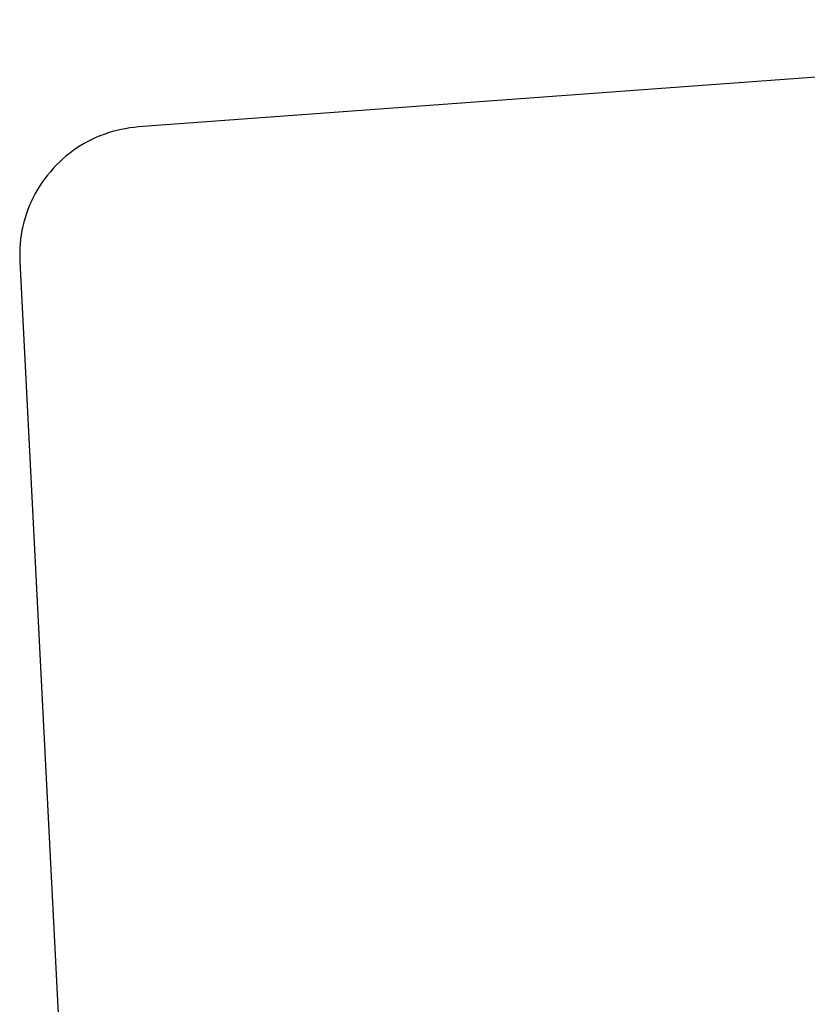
# Model space of a CAD drawing. Header units: millimetres. Extents: x 0 to 1551, y 0 to 1543.
# Tile 21 of 69: x 325 to 479, y 1351 to 1543. Entities that reach past the tile are written whole.
import ezdxf

# ---------------------------------------------------------------- set-up
doc = ezdxf.new("R2010")
doc.units = ezdxf.units.MM
doc.layers.add('Make2D$Visible$Curves', color=7, linetype='Continuous', true_color=0x000000)

msp = doc.modelspace()

# ---------------------------------------------------------------- linework, layer by layer
at = {"layer": 'Make2D$Visible$Curves'}
for p, q in [((632.19, 1543.36), (348.19, 1522.44)), ((341.49, 1521), (340.68, 1520.69)), ((342.3, 1521.28), (341.49, 1521)), ((343.12, 1521.53), (342.3, 1521.28)), ((343.95, 1521.75), (343.12, 1521.53)), ((344.79, 1521.95), (343.95, 1521.75)), ((345.63, 1522.11), (344.79, 1521.95)), ((346.48, 1522.25), (345.63, 1522.11)), ((347.34, 1522.36), (346.48, 1522.25)), ((348.19, 1522.44), (347.34, 1522.36)), ((337.59, 1519.19), (336.85, 1518.75)), ((338.34, 1519.6), (337.59, 1519.19)), ((339.11, 1519.99), (338.34, 1519.6)), ((339.89, 1520.36), (339.11, 1519.99)), ((340.68, 1520.69), (339.89, 1520.36)), ((334.73, 1517.28), (334.06, 1516.74)), ((335.42, 1517.79), (334.73, 1517.28)), ((336.13, 1518.28), (335.42, 1517.79)), ((336.85, 1518.75), (336.13, 1518.28)), ((332.78, 1515.6), (332.17, 1514.99)), ((333.41, 1516.18), (332.78, 1515.6)), ((334.06, 1516.74), (333.41, 1516.18)), ((331.01, 1513.72), (330.46, 1513.06)), ((331.57, 1514.37), (331.01, 1513.72)), ((332.17, 1514.99), (331.57, 1514.37)), ((329.44, 1511.68), (328.96, 1510.96)), ((329.94, 1512.38), (329.44, 1511.68)), ((330.46, 1513.06), (329.94, 1512.38)), ((328.08, 1509.48), (327.69, 1508.72)), ((328.51, 1510.23), (328.08, 1509.48)), ((328.96, 1510.96), (328.51, 1510.23)), ((327.31, 1507.94), (326.97, 1507.16)), ((327.69, 1508.72), (327.31, 1507.94)), ((326.36, 1505.55), (326.1, 1504.73)), ((326.65, 1506.36), (326.36, 1505.55)), ((326.97, 1507.16), (326.65, 1506.36)), ((325.86, 1503.9), (325.66, 1503.07)), ((326.1, 1504.73), (325.86, 1503.9)), ((325.48, 1502.23), (325.33, 1501.38)), ((325.66, 1503.07), (325.48, 1502.23)), ((325.12, 1499.67), (325.06, 1498.81)), ((325.21, 1500.53), (325.12, 1499.67)), ((325.33, 1501.38), (325.21, 1500.53)), ((325.06, 1498.81), (325.03, 1497.95)), ((325.03, 1497.95), (325.03, 1497.09)), ((325.03, 1497.09), (325.06, 1496.23)), ((325.06, 1496.23), (333.35, 1333.14))]:
    msp.add_line(p, q, dxfattribs=at)

doc.saveas('drawing.dxf')
